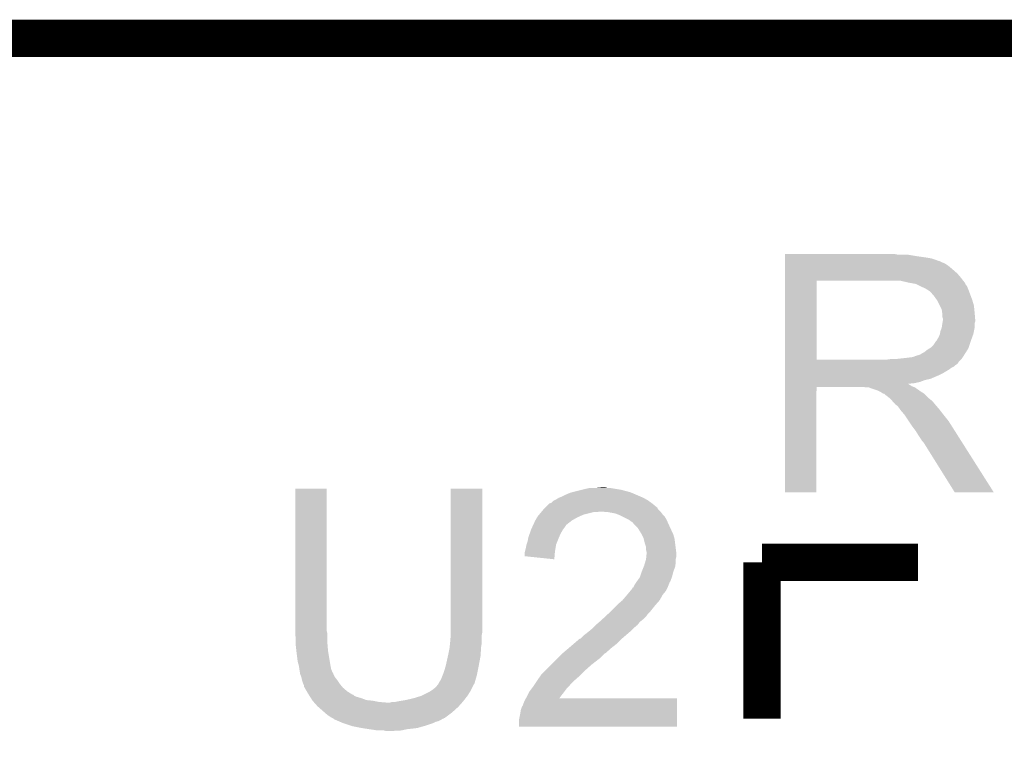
# Model space of a CAD drawing. Extents: x -1.3 to 24.2, y -3.9 to 39.2.
# Tile 24 of 30: x 8.3 to 12.3, y 36.3 to 39.2. Entities that reach past the tile are written whole.
import ezdxf

# ---------------------------------------------------------------- set-up
doc = ezdxf.new("R2010")
doc.units = 0
doc.layers.add('WRLS_2_4GHZ_CLICK_V100_GKO', color=14, linetype='CONTINUOUS')
doc.layers.add('WRLS_2_4GHZ_CLICK_V100_GTO', color=12, linetype='CONTINUOUS')

msp = doc.modelspace()

# ---------------------------------------------------------------- linework, layer by layer
at = {"layer": 'WRLS_2_4GHZ_CLICK_V100_GKO', "const_width": 0.1524}
msp.add_lwpolyline([(4.064, 39.116), (18.796, 39.116)], dxfattribs=at)
at = {"layer": 'WRLS_2_4GHZ_CLICK_V100_GTO', "const_width": 0.1524}
for points in [[(11.33602, 36.9697), (11.9761, 36.9697)], [(11.33602, 36.32962), (11.33602, 36.9697)]]:
    msp.add_lwpolyline(points, dxfattribs=at)
at = {"layer": 'WRLS_2_4GHZ_CLICK_V100_GTO'}
for points in [[(11.43002, 38.22954), (11.430022, 38.23208), (11.894822, 38.22954), (11.882122, 38.23208)], [(11.43002, 38.22446), (11.43002, 38.22954), (11.96594, 38.22446), (11.935462, 38.22954)], [(11.43002, 38.21938), (11.43002, 38.22446), (12.0015, 38.21938), (11.96594, 38.22446)], [(11.43002, 38.214298), (11.43002, 38.21938), (12.031982, 38.214298), (12.0015, 38.21938)], [(11.43002, 38.20922), (11.43002, 38.214298), (12.04722, 38.20922), (12.031982, 38.214298)], [(11.43002, 38.20414), (11.43002, 38.20922), (12.059924, 38.20414), (12.04722, 38.20922)], [(11.43002, 38.204138), (11.43002, 38.20414), (12.062464, 38.204138), (12.059924, 38.20414)], [(11.43002, 38.19906), (11.43002, 38.204138), (12.07262, 38.19906), (12.062464, 38.204138)], [(11.43002, 38.193978), (11.43002, 38.19906), (12.085322, 38.193978), (12.07262, 38.19906)], [(11.43002, 38.18382), (11.43002, 38.193978), (12.10056, 38.18382), (12.085322, 38.193978)], [(11.43002, 38.17112), (11.43002, 38.18382), (12.1158, 38.17112), (12.10056, 38.18382)], [(11.43002, 38.15334), (11.43002, 38.17112), (12.136122, 38.15334), (12.1158, 38.17112)], [(11.430018, 38.135562), (11.43002, 38.15334), (12.15136, 38.135562), (12.136122, 38.15334)], [(11.430018, 38.12286), (11.430018, 38.135562), (12.161238, 38.12286), (12.15136, 38.135562)], [(11.430012, 37.800302), (11.430018, 38.12284), (11.55954, 37.800302), (11.559542, 38.12284)], [(11.430018, 38.12284), (11.430018, 38.12286), (11.559542, 38.12284), (11.86688, 38.12286)], [(11.938, 38.11524), (11.904982, 38.12286), (12.167162, 38.11524), (12.161238, 38.12286)], [(11.951988, 38.112696), (11.938, 38.11524), (12.16914, 38.112696), (12.167162, 38.11524)], [(11.965942, 38.110158), (11.951988, 38.112696), (12.169144, 38.110158), (12.16914, 38.112696)], [(11.965952, 38.110154), (11.965942, 38.110158), (12.169144, 38.110154), (12.169144, 38.110158)], [(11.98626, 38.1), (11.965952, 38.110154), (12.17676, 38.1), (12.169144, 38.110154)], [(12.00404, 38.09238), (11.98626, 38.1), (12.179808, 38.09238), (12.17676, 38.1)], [(12.01251, 38.0873), (12.00404, 38.09238), (12.18184, 38.0873), (12.179808, 38.09238)], [(12.01674, 38.084762), (12.01251, 38.0873), (12.182792, 38.084762), (12.18184, 38.0873)], [(12.024362, 38.079678), (12.01674, 38.084762), (12.1847, 38.079678), (12.182792, 38.084762)], [(12.0269, 38.07714), (12.024362, 38.079678), (12.185652, 38.07714), (12.1847, 38.079678)], [(12.04214, 38.059362), (12.0269, 38.07714), (12.192318, 38.059362), (12.185652, 38.07714)], [(12.05121, 38.046662), (12.04214, 38.059362), (12.19708, 38.046662), (12.192318, 38.059362)], [(12.05484, 38.041578), (12.05121, 38.046662), (12.198606, 38.041578), (12.19708, 38.046662)], [(12.065, 38.021258), (12.05484, 38.041578), (12.2047, 38.021258), (12.198606, 38.041578)], [(12.07262, 38.006016), (12.065, 38.021258), (12.206226, 38.006016), (12.2047, 38.021258)], [(12.074072, 37.99586), (12.07262, 38.006016), (12.20724, 37.99586), (12.206226, 38.006016)], [(12.07516, 37.988238), (12.074072, 37.99586), (12.207876, 37.988238), (12.20724, 37.99586)], [(12.075162, 37.975538), (12.07516, 37.988238), (12.208934, 37.975538), (12.207876, 37.988238)], [(12.0777, 37.967916), (12.075162, 37.975538), (12.20957, 37.967916), (12.208934, 37.975538)], [(12.0777, 37.965382), (12.0777, 37.967916), (12.20978, 37.965382), (12.20957, 37.967916)], [(12.06754, 37.917118), (12.072618, 37.929818), (12.204698, 37.917118), (12.20724, 37.929818)], [(12.072618, 37.929818), (12.075158, 37.947596), (12.20724, 37.929818), (12.20724, 37.947596)], [(12.075158, 37.947596), (12.07516, 37.9476), (12.20724, 37.947596), (12.20724, 37.9476)], [(12.07516, 37.9476), (12.076428, 37.955218), (12.20724, 37.9476), (12.209778, 37.955218)], [(12.076428, 37.955218), (12.0777, 37.962838), (12.209778, 37.955218), (12.209778, 37.962838)], [(12.0777, 37.962838), (12.0777, 37.965382), (12.209778, 37.962838), (12.20978, 37.965382)], [(12.05484, 37.884098), (12.059918, 37.891718), (12.194768, 37.884098), (12.19754, 37.891718)], [(12.059918, 37.891718), (12.064998, 37.904418), (12.19754, 37.891718), (12.202156, 37.904418)], [(12.064998, 37.90442), (12.06754, 37.917118), (12.202158, 37.90442), (12.204698, 37.917118)], [(12.064998, 37.904418), (12.064998, 37.90442), (12.202156, 37.904418), (12.202158, 37.90442)], [(12.022664, 37.845998), (12.026898, 37.848538), (12.181838, 37.845998), (12.182684, 37.848538)], [(12.026898, 37.848538), (12.039598, 37.861238), (12.182684, 37.848538), (12.186918, 37.861238)], [(12.039598, 37.861238), (12.04976, 37.87648), (12.186918, 37.861238), (12.192, 37.87648)], [(12.04976, 37.87648), (12.052298, 37.87902), (12.192, 37.87648), (12.192922, 37.87902)], [(12.052298, 37.87902), (12.05484, 37.884098), (12.192922, 37.87902), (12.194768, 37.884098)], [(11.887198, 37.80282), (11.93292, 37.8079), (12.153898, 37.80282), (12.157286, 37.8079)], [(11.93292, 37.8079), (11.953238, 37.81044), (12.157286, 37.8079), (12.158978, 37.81044)], [(11.953238, 37.81044), (11.973556, 37.818058), (12.158978, 37.81044), (12.164058, 37.818058)], [(11.973556, 37.818058), (11.976096, 37.81806), (12.164058, 37.818058), (12.16406, 37.81806)], [(11.976096, 37.81806), (11.98372, 37.8206), (12.16406, 37.81806), (12.165676, 37.8206)], [(11.98372, 37.8206), (11.991338, 37.825678), (12.165676, 37.8206), (12.168906, 37.825678)], [(11.991338, 37.825678), (12.001498, 37.830758), (12.168906, 37.825678), (12.17214, 37.830758)], [(12.001498, 37.830758), (12.0142, 37.84092), (12.17214, 37.830758), (12.178606, 37.84092)], [(12.0142, 37.84092), (12.022664, 37.845998), (12.178606, 37.84092), (12.181838, 37.845998)], [(11.43001, 37.787574), (11.430012, 37.790114), (12.141194, 37.787574), (12.1412, 37.790114)], [(11.43001, 37.7825), (11.43001, 37.787574), (12.13612, 37.7825), (12.141194, 37.787574)], [(11.43001, 37.777418), (11.43001, 37.7825), (12.128498, 37.777418), (12.13612, 37.7825)], [(11.43001, 37.772338), (11.43001, 37.777418), (12.123416, 37.772338), (12.128498, 37.777418)], [(11.43001, 37.767258), (11.43001, 37.772338), (12.11326, 37.767258), (12.123416, 37.772338)], [(11.43001, 37.759638), (11.43001, 37.767258), (12.103098, 37.759638), (12.11326, 37.767258)], [(11.430012, 37.80028), (11.430012, 37.800302), (11.849098, 37.80028), (11.55954, 37.800302)], [(11.430012, 37.790114), (11.430012, 37.80028), (12.1412, 37.790114), (12.15136, 37.80028)], [(11.849098, 37.80028), (11.866864, 37.802818), (12.15136, 37.80028), (12.153898, 37.802818)], [(11.866864, 37.802818), (11.86688, 37.80282), (12.153898, 37.802818), (12.153898, 37.80282)], [(11.43001, 37.7444), (11.43001, 37.759638), (12.0777, 37.7444), (12.103098, 37.759638)], [(11.43001, 37.73678), (11.43001, 37.7444), (12.06246, 37.73678), (12.0777, 37.7444)], [(11.43001, 37.72154), (11.43001, 37.73678), (12.026898, 37.72154), (12.06246, 37.73678)], [(11.43, 37.256742), (11.430008, 37.688498), (11.559518, 37.256742), (11.55954, 37.688498)], [(11.430008, 37.698678), (11.43001, 37.701186), (11.938004, 37.698678), (11.935492, 37.701186)], [(11.430008, 37.696138), (11.430008, 37.698678), (11.943082, 37.696138), (11.938004, 37.698678)], [(11.430008, 37.69106), (11.430008, 37.696138), (11.9507, 37.69106), (11.943082, 37.696138)], [(11.430008, 37.68852), (11.430008, 37.69106), (11.95705, 37.68852), (11.9507, 37.69106)], [(11.430008, 37.688498), (11.430008, 37.68852), (11.55954, 37.688498), (11.752578, 37.68852)], [(11.43001, 37.716458), (11.43001, 37.72154), (12.004038, 37.716458), (12.026898, 37.72154)], [(11.43001, 37.70884), (11.43001, 37.716458), (11.983718, 37.70884), (12.004038, 37.716458)], [(11.43001, 37.70376), (11.43001, 37.70884), (11.960858, 37.70376), (11.983718, 37.70884)], [(11.43001, 37.701186), (11.43001, 37.70376), (11.935492, 37.701186), (11.960858, 37.70376)], [(11.762738, 37.68598), (11.752578, 37.68852), (11.963398, 37.68598), (11.95705, 37.68852)], [(11.775438, 37.685978), (11.775434, 37.68598), (11.963402, 37.685978), (11.963398, 37.68598)], [(11.777974, 37.683446), (11.775438, 37.685978), (11.96702, 37.683446), (11.963402, 37.685978)], [(11.780516, 37.68344), (11.777974, 37.683446), (11.967028, 37.68344), (11.96702, 37.683446)], [(11.810998, 37.67328), (11.780516, 37.68344), (11.981542, 37.67328), (11.967028, 37.68344)], [(11.821158, 37.6682), (11.810998, 37.67328), (11.988798, 37.6682), (11.981542, 37.67328)], [(11.828778, 37.663122), (11.821158, 37.6682), (11.997262, 37.663122), (11.988798, 37.6682)], [(11.833856, 37.660582), (11.828778, 37.663122), (12.001496, 37.660582), (11.997262, 37.663122)], [(11.836394, 37.66058), (11.833856, 37.660582), (12.0015, 37.66058), (12.001496, 37.660582)], [(11.836398, 37.660578), (11.836394, 37.66058), (12.001502, 37.660578), (12.0015, 37.66058)], [(11.83894, 37.658042), (11.836398, 37.660578), (12.004038, 37.658042), (12.001502, 37.660578)], [(11.8491, 37.65042), (11.83894, 37.658042), (12.01166, 37.65042), (12.004038, 37.658042)], [(11.861798, 37.640262), (11.8491, 37.65042), (12.021818, 37.640262), (12.01166, 37.65042)], [(11.861802, 37.640258), (11.861798, 37.640262), (12.021822, 37.640258), (12.021818, 37.640262)], [(11.870834, 37.630098), (11.861802, 37.640258), (12.034522, 37.630098), (12.021822, 37.640258)], [(11.88212, 37.6174), (11.870834, 37.630098), (12.045104, 37.6174), (12.034522, 37.630098)], [(11.885508, 37.61486), (11.88212, 37.6174), (12.04722, 37.61486), (12.045104, 37.6174)], [(11.892278, 37.609782), (11.885508, 37.61486), (12.051574, 37.609782), (12.04722, 37.61486)], [(11.899898, 37.59962), (11.892278, 37.609782), (12.060286, 37.59962), (12.051574, 37.609782)], [(11.901168, 37.597082), (11.899898, 37.59962), (12.06246, 37.597082), (12.060286, 37.59962)], [(11.902438, 37.594544), (11.901168, 37.597082), (12.064434, 37.594544), (12.06246, 37.597082)], [(11.904982, 37.592), (11.902438, 37.594544), (12.066414, 37.592), (12.064434, 37.594544)], [(11.92022, 37.574222), (11.904982, 37.592), (12.08024, 37.574222), (12.066414, 37.592)], [(11.920222, 37.57422), (11.92022, 37.574222), (12.08024, 37.57422), (12.08024, 37.574222)], [(11.937156, 37.548818), (11.920222, 37.57422), (12.10056, 37.548818), (12.08024, 37.57422)], [(11.9507, 37.5285), (11.937156, 37.548818), (12.113492, 37.5285), (12.10056, 37.548818)], [(11.956416, 37.52088), (11.9507, 37.5285), (12.11834, 37.52088), (12.113492, 37.5285)], [(11.96594, 37.508178), (11.956416, 37.52088), (12.1264, 37.508178), (12.11834, 37.52088)], [(11.97864, 37.48786), (11.96594, 37.508178), (12.13929, 37.48786), (12.1264, 37.508178)], [(11.988798, 37.472622), (11.97864, 37.48786), (12.148958, 37.472622), (12.13929, 37.48786)], [(11.991338, 37.467544), (11.988798, 37.472622), (12.15218, 37.467544), (12.148958, 37.472622)], [(11.998958, 37.459922), (11.991338, 37.467544), (12.157016, 37.459922), (12.15218, 37.467544)], [(12.125958, 37.25673), (11.998958, 37.459922), (12.285934, 37.25673), (12.157016, 37.459922)], [(9.4234, 36.687758), (9.42342, 37.271938), (9.55294, 36.687758), (9.55294, 37.271938)], [(9.42342, 37.271938), (9.423422, 37.27196), (9.55294, 37.271938), (9.423422, 37.27196)], [(10.06094, 36.70808), (10.06096, 37.271938), (10.19048, 36.70808), (10.19048, 37.271938)], [(10.06096, 37.271938), (10.060962, 37.27196), (10.19048, 37.271938), (10.060962, 37.27196)], [(10.5156, 37.23894), (10.53084, 37.24656), (10.83903, 37.23894), (10.82125, 37.24656)], [(10.53084, 37.24656), (10.54862, 37.254182), (10.82125, 37.24656), (10.803464, 37.254182)], [(10.54862, 37.254182), (10.557506, 37.25672), (10.803464, 37.254182), (10.797542, 37.25672)], [(10.557506, 37.25672), (10.5664, 37.25926), (10.797542, 37.25672), (10.788018, 37.25926)], [(10.5664, 37.25926), (10.59688, 37.26688), (10.788018, 37.25926), (10.75944, 37.26688)], [(10.59688, 37.26688), (10.60704, 37.26942), (10.75944, 37.26688), (10.744202, 37.26942)], [(10.60704, 37.26942), (10.629902, 37.2745), (10.744202, 37.26942), (10.713722, 37.2745)], [(10.6553, 37.2745), (10.680698, 37.27704), (10.703562, 37.2745), (10.693402, 37.27704)], [(11.559518, 37.25672), (11.43, 37.256742), (11.559518, 37.25672), (11.559518, 37.256742)], [(12.28594, 37.25672), (12.285934, 37.25673), (12.28594, 37.25672), (12.125958, 37.25673)], [(10.452102, 37.198302), (10.464804, 37.211), (10.901678, 37.198302), (10.88644, 37.211)], [(10.464804, 37.211), (10.472422, 37.213544), (10.88644, 37.211), (10.88288, 37.213544)], [(10.472422, 37.213544), (10.480044, 37.221162), (10.88288, 37.213544), (10.872216, 37.221162)], [(10.480044, 37.221162), (10.485118, 37.2237), (10.872216, 37.221162), (10.868662, 37.2237)], [(10.485118, 37.2237), (10.490198, 37.22624), (10.868662, 37.2237), (10.864218, 37.22624)], [(10.490198, 37.22624), (10.502898, 37.23386), (10.864218, 37.22624), (10.850882, 37.23386)], [(10.502898, 37.23386), (10.5156, 37.23894), (10.850882, 37.23386), (10.83903, 37.23894)], [(10.41654, 37.157658), (10.42289, 37.16528), (10.58735, 37.157658), (10.604498, 37.16528)], [(10.42289, 37.16528), (10.431356, 37.17544), (10.604498, 37.16528), (10.645138, 37.17544)], [(10.431356, 37.17544), (10.433472, 37.177978), (10.662916, 37.17544), (10.667996, 37.177978)], [(10.433472, 37.17798), (10.441938, 37.188138), (10.91946, 37.17798), (10.909304, 37.188138)], [(10.433472, 37.177978), (10.433472, 37.17798), (10.667996, 37.177978), (10.675622, 37.17798)], [(10.441938, 37.188138), (10.449544, 37.195744), (10.909304, 37.188138), (10.906764, 37.195744)], [(10.449544, 37.195744), (10.44956, 37.19576), (10.906764, 37.195744), (10.904226, 37.19576)], [(10.44956, 37.19576), (10.452102, 37.198302), (10.904226, 37.19576), (10.901678, 37.198302)], [(10.706102, 37.17544), (10.675622, 37.17798), (10.922, 37.17544), (10.91946, 37.17798)], [(10.706114, 37.175438), (10.706102, 37.17544), (10.922, 37.175438), (10.922, 37.17544)], [(10.734038, 37.17036), (10.706114, 37.175438), (10.925812, 37.17036), (10.922, 37.175438)], [(10.747586, 37.16528), (10.734038, 37.17036), (10.929622, 37.16528), (10.925812, 37.17036)], [(10.75436, 37.16274), (10.747586, 37.16528), (10.932162, 37.16274), (10.929622, 37.16528)], [(10.764524, 37.157658), (10.75436, 37.16274), (10.937242, 37.157658), (10.932162, 37.16274)], [(10.394656, 37.11448), (10.398174, 37.1221), (10.5283, 37.11448), (10.53338, 37.1221)], [(10.398174, 37.1221), (10.399346, 37.124638), (10.53338, 37.1221), (10.53592, 37.124638)], [(10.399346, 37.124638), (10.40638, 37.139878), (10.53592, 37.124638), (10.555512, 37.139878)], [(10.40638, 37.139878), (10.407832, 37.14242), (10.555512, 37.139878), (10.558782, 37.14242)], [(10.407832, 37.14242), (10.415088, 37.15512), (10.558782, 37.14242), (10.58164, 37.15512)], [(10.415088, 37.15512), (10.41654, 37.157658), (10.58164, 37.15512), (10.58735, 37.157658)], [(10.789918, 37.14496), (10.764524, 37.157658), (10.94486, 37.14496), (10.937242, 37.157658)], [(10.789922, 37.144958), (10.789918, 37.14496), (10.94486, 37.144958), (10.94486, 37.14496)], [(10.80008, 37.13734), (10.789922, 37.144958), (10.948324, 37.13734), (10.94486, 37.144958)], [(10.807696, 37.13226), (10.80008, 37.13734), (10.950634, 37.13226), (10.948324, 37.13734)], [(10.810238, 37.127184), (10.807696, 37.13226), (10.95294, 37.127184), (10.950634, 37.13226)], [(10.820402, 37.11702), (10.810238, 37.127184), (10.95756, 37.11702), (10.95294, 37.127184)], [(10.378442, 37.0713), (10.383884, 37.08654), (10.503988, 37.0713), (10.51052, 37.08654)], [(10.383884, 37.08654), (10.390232, 37.104318), (10.51052, 37.08654), (10.520678, 37.104318)], [(10.390232, 37.104318), (10.39114, 37.106858), (10.520678, 37.104318), (10.522582, 37.106858)], [(10.39114, 37.106858), (10.394656, 37.11448), (10.522582, 37.106858), (10.5283, 37.11448)], [(10.828018, 37.109402), (10.820402, 37.11702), (10.961078, 37.109402), (10.95756, 37.11702)], [(10.84072, 37.089078), (10.828018, 37.109402), (10.97046, 37.089078), (10.961078, 37.109402)], [(10.84326, 37.084), (10.84072, 37.089078), (10.972802, 37.084), (10.97046, 37.089078)], [(10.85088, 37.068762), (10.84326, 37.084), (10.977154, 37.068762), (10.972802, 37.084)], [(10.36828, 37.02812), (10.370822, 37.04082), (10.4902, 37.02812), (10.492316, 37.04082)], [(10.370822, 37.04082), (10.371666, 37.043358), (10.492316, 37.04082), (10.49274, 37.043358)], [(10.371666, 37.043358), (10.3759, 37.05606), (10.49274, 37.043358), (10.49782, 37.05606)], [(10.3759, 37.05606), (10.378018, 37.06876), (10.49782, 37.05606), (10.5029, 37.06876)], [(10.378018, 37.06876), (10.378442, 37.0713), (10.5029, 37.06876), (10.503988, 37.0713)], [(10.851518, 37.066218), (10.85088, 37.068762), (10.97788, 37.066218), (10.977154, 37.068762)], [(10.855962, 37.04844), (10.851518, 37.066218), (10.980104, 37.04844), (10.97788, 37.066218)], [(10.861038, 37.033202), (10.855962, 37.04844), (10.982008, 37.033202), (10.980104, 37.04844)], [(10.3632, 37.007802), (10.36447, 37.012882), (10.487232, 37.007802), (10.48766, 37.012882)], [(10.3632, 36.99512), (10.3632, 37.007802), (10.486166, 36.99512), (10.487232, 37.007802)], [(10.36447, 37.012882), (10.36828, 37.02812), (10.48766, 37.012882), (10.4902, 37.02812)], [(10.86104, 37.020502), (10.861038, 37.033202), (10.983596, 37.020502), (10.982008, 37.033202)], [(10.86358, 37.010342), (10.86104, 37.020502), (10.984866, 37.010342), (10.983596, 37.020502)], [(10.862308, 36.995098), (10.863324, 37.005258), (10.9855, 36.995098), (10.9855, 37.005258)], [(10.863324, 37.005258), (10.86358, 37.007798), (10.9855, 37.005258), (10.985184, 37.007798)], [(10.86358, 37.007798), (10.86358, 37.010342), (10.985184, 37.007798), (10.984866, 37.010342)], [(10.485098, 36.982402), (10.3632, 36.99512), (10.485098, 36.982402), (10.486166, 36.99512)], [(10.85342, 36.956998), (10.85723, 36.9697), (10.981144, 36.956998), (10.98296, 36.9697)], [(10.85723, 36.9697), (10.86104, 36.982402), (10.98296, 36.9697), (10.98296, 36.982402)], [(10.86104, 36.982402), (10.861292, 36.984938), (10.98296, 36.982402), (10.98296, 36.984938)], [(10.861292, 36.984938), (10.862308, 36.995098), (10.98296, 36.984938), (10.9855, 36.995098)], [(10.836484, 36.911278), (10.843258, 36.931598), (10.967718, 36.911278), (10.9728, 36.931598)], [(10.843258, 36.931598), (10.84326, 36.9316), (10.9728, 36.931598), (10.9728, 36.9316)], [(10.84326, 36.9316), (10.851386, 36.951916), (10.9728, 36.9316), (10.980418, 36.951916)], [(10.851386, 36.951916), (10.85342, 36.956998), (10.980418, 36.951916), (10.981144, 36.956998)], [(10.812782, 36.875722), (10.816166, 36.8808), (10.952988, 36.875722), (10.95502, 36.8808)], [(10.816166, 36.8808), (10.821244, 36.888416), (10.95502, 36.8808), (10.95756, 36.888416)], [(10.821244, 36.888416), (10.82294, 36.89096), (10.95756, 36.888416), (10.960096, 36.89096)], [(10.82294, 36.89096), (10.83564, 36.908742), (10.960096, 36.89096), (10.966766, 36.908742)], [(10.83564, 36.908742), (10.836484, 36.911278), (10.966766, 36.908742), (10.967718, 36.911278)], [(10.77976, 36.83254), (10.78399, 36.837618), (10.926796, 36.83254), (10.929618, 36.837618)], [(10.78399, 36.837618), (10.79669, 36.852862), (10.929618, 36.837618), (10.94232, 36.852862)], [(10.79669, 36.852862), (10.80516, 36.863026), (10.94232, 36.852862), (10.947402, 36.863026)], [(10.80516, 36.863026), (10.805182, 36.86556), (10.947402, 36.863026), (10.948668, 36.86556)], [(10.805182, 36.86556), (10.807706, 36.865574), (10.948668, 36.86556), (10.948676, 36.865574)], [(10.807706, 36.865574), (10.808968, 36.8681), (10.948676, 36.865574), (10.94994, 36.8681)], [(10.808968, 36.8681), (10.812782, 36.875722), (10.94994, 36.8681), (10.952988, 36.875722)], [(10.74166, 36.79444), (10.74674, 36.79952), (10.89914, 36.79444), (10.903584, 36.79952)], [(10.74674, 36.79952), (10.764522, 36.81476), (10.903584, 36.79952), (10.91692, 36.81476)], [(10.764522, 36.81476), (10.77976, 36.83254), (10.91692, 36.81476), (10.926796, 36.83254)], [(10.6975, 36.751258), (10.705708, 36.75888), (10.863578, 36.751258), (10.86866, 36.75888)], [(10.705708, 36.75888), (10.71118, 36.76396), (10.86866, 36.75888), (10.87374, 36.76396)], [(10.71118, 36.76396), (10.71626, 36.76904), (10.87374, 36.76396), (10.87882, 36.76904)], [(10.71626, 36.76904), (10.74166, 36.79444), (10.87882, 36.76904), (10.89914, 36.79444)], [(10.65784, 36.7157), (10.66969, 36.725858), (10.82751, 36.7157), (10.835638, 36.725858)], [(10.66969, 36.725858), (10.67562, 36.73094), (10.835638, 36.725858), (10.84199, 36.73094)], [(10.67562, 36.73094), (10.681088, 36.736018), (10.84199, 36.73094), (10.848338, 36.736018)], [(10.681088, 36.736018), (10.6975, 36.751258), (10.848338, 36.736018), (10.863578, 36.751258)], [(9.4234, 36.680138), (9.4234, 36.687758), (9.554846, 36.680138), (9.55294, 36.687758)], [(9.423632, 36.677598), (9.4234, 36.680138), (9.55548, 36.677598), (9.554846, 36.680138)], [(9.42594, 36.6522), (9.423632, 36.677598), (9.55548, 36.6522), (9.55548, 36.677598)], [(10.06094, 36.685218), (10.06094, 36.70808), (10.19048, 36.685218), (10.19048, 36.70808)], [(10.06094, 36.675058), (10.06094, 36.685218), (10.188448, 36.675058), (10.19048, 36.685218)], [(10.604502, 36.66998), (10.61466, 36.6776), (10.776794, 36.66998), (10.785684, 36.6776)], [(10.61466, 36.6776), (10.62736, 36.68776), (10.785684, 36.6776), (10.79754, 36.68776)], [(10.62736, 36.68776), (10.642598, 36.700458), (10.79754, 36.68776), (10.810238, 36.700458)], [(10.642598, 36.700458), (10.642602, 36.700462), (10.810238, 36.700458), (10.810242, 36.700462)], [(10.642602, 36.700462), (10.655298, 36.713158), (10.810242, 36.700462), (10.825478, 36.713158)], [(10.655298, 36.713158), (10.65784, 36.7157), (10.825478, 36.713158), (10.82751, 36.7157)], [(9.42594, 36.63696), (9.42594, 36.6522), (9.55548, 36.63696), (9.55548, 36.6522)], [(9.42594, 36.626802), (9.42594, 36.63696), (9.556328, 36.626802), (9.55548, 36.63696)], [(10.056368, 36.624262), (10.05789, 36.639498), (10.1854, 36.624262), (10.18794, 36.639498)], [(10.05789, 36.639498), (10.0584, 36.64458), (10.18794, 36.639498), (10.18794, 36.64458)], [(10.0584, 36.64458), (10.060728, 36.672518), (10.18794, 36.64458), (10.18794, 36.672518)], [(10.060728, 36.672518), (10.06094, 36.675058), (10.18794, 36.672518), (10.188448, 36.675058)], [(10.5537, 36.6268), (10.565554, 36.63696), (10.728596, 36.6268), (10.741658, 36.63696)], [(10.565554, 36.63696), (10.589266, 36.65728), (10.741658, 36.63696), (10.761978, 36.65728)], [(10.589266, 36.65728), (10.590112, 36.657282), (10.761978, 36.65728), (10.76198, 36.657282)], [(10.590112, 36.657282), (10.591806, 36.657286), (10.76198, 36.657282), (10.761984, 36.657286)], [(10.591806, 36.657286), (10.604502, 36.66998), (10.761984, 36.657286), (10.776794, 36.66998)], [(9.428198, 36.60648), (9.42594, 36.626802), (9.55802, 36.60648), (9.556328, 36.626802)], [(9.42848, 36.60394), (9.428198, 36.60648), (9.558444, 36.60394), (9.55802, 36.60648)], [(9.43356, 36.563302), (9.42848, 36.60394), (9.565218, 36.563302), (9.558444, 36.60394)], [(10.05078, 36.59378), (10.05586, 36.619178), (10.183368, 36.59378), (10.18506, 36.619178)], [(10.05586, 36.619178), (10.056368, 36.624262), (10.18506, 36.619178), (10.1854, 36.624262)], [(10.49782, 36.576), (10.518138, 36.596318), (10.670538, 36.576), (10.69086, 36.596318)], [(10.518138, 36.596318), (10.520678, 36.598858), (10.69086, 36.596318), (10.695936, 36.598858)], [(10.520678, 36.598858), (10.52068, 36.59886), (10.695936, 36.598858), (10.695938, 36.59886)], [(10.52068, 36.59886), (10.544694, 36.61918), (10.695938, 36.59886), (10.7188, 36.61918)], [(10.544694, 36.61918), (10.5537, 36.6268), (10.7188, 36.61918), (10.728596, 36.6268)], [(9.43864, 36.545522), (9.43356, 36.563302), (9.56818, 36.545522), (9.565218, 36.563302)], [(10.04062, 36.548058), (10.049086, 36.586158), (10.175714, 36.548058), (10.18286, 36.586158)], [(10.049086, 36.586158), (10.05078, 36.59378), (10.18286, 36.586158), (10.183368, 36.59378)], [(10.47242, 36.5506), (10.4902, 36.56838), (10.63752, 36.5506), (10.66038, 36.56838)], [(10.4902, 36.56838), (10.49782, 36.576), (10.66038, 36.56838), (10.670538, 36.576)], [(9.438642, 36.54552), (9.43864, 36.545522), (9.56818, 36.54552), (9.56818, 36.545522)], [(9.440456, 36.532818), (9.438642, 36.54552), (9.570722, 36.532818), (9.56818, 36.54552)], [(9.44118, 36.52774), (9.440456, 36.532818), (9.572756, 36.52774), (9.570722, 36.532818)], [(9.442452, 36.52012), (9.44118, 36.52774), (9.575804, 36.52012), (9.572756, 36.52774)], [(9.442876, 36.517576), (9.442452, 36.52012), (9.57834, 36.517576), (9.575804, 36.52012)], [(9.44372, 36.512502), (9.442876, 36.517576), (9.580034, 36.512502), (9.57834, 36.517576)], [(10.027412, 36.50742), (10.03046, 36.515038), (10.16762, 36.50742), (10.169142, 36.515038)], [(10.03046, 36.515038), (10.03554, 36.53028), (10.169142, 36.515038), (10.172192, 36.53028)], [(10.03554, 36.53028), (10.039894, 36.54552), (10.172192, 36.53028), (10.17524, 36.54552)], [(10.039894, 36.54552), (10.04062, 36.548058), (10.17524, 36.54552), (10.175714, 36.548058)], [(10.431782, 36.509962), (10.4521, 36.53028), (10.594342, 36.509962), (10.61466, 36.53028)], [(10.4521, 36.53028), (10.47242, 36.5506), (10.61466, 36.53028), (10.63752, 36.5506)], [(9.444738, 36.50996), (9.44372, 36.512502), (9.58088, 36.50996), (9.580034, 36.512502)], [(9.448798, 36.499802), (9.444738, 36.50996), (9.58596, 36.499802), (9.58088, 36.50996)], [(9.4488, 36.4998), (9.448798, 36.499802), (9.58596, 36.4998), (9.58596, 36.499802)], [(9.45134, 36.487102), (9.4488, 36.4998), (9.59612, 36.487102), (9.58596, 36.4998)], [(9.451342, 36.4871), (9.45134, 36.487102), (9.59612, 36.4871), (9.59612, 36.487102)], [(9.45642, 36.471862), (9.451342, 36.4871), (9.60628, 36.471862), (9.59612, 36.4871)], [(10.010142, 36.471864), (10.015222, 36.482022), (10.157456, 36.471864), (10.16036, 36.482022)], [(10.015222, 36.482022), (10.0203, 36.48964), (10.16036, 36.482022), (10.162538, 36.48964)], [(10.0203, 36.48964), (10.027412, 36.50742), (10.162538, 36.48964), (10.16762, 36.50742)], [(10.39876, 36.4617), (10.414, 36.48456), (10.54354, 36.4617), (10.566398, 36.48456)], [(10.414, 36.48456), (10.417556, 36.489642), (10.566398, 36.48456), (10.57148, 36.489642)], [(10.417556, 36.489642), (10.430002, 36.50742), (10.57148, 36.489642), (10.5918, 36.50742)], [(10.430002, 36.50742), (10.431782, 36.509962), (10.5918, 36.50742), (10.594342, 36.509962)], [(9.456422, 36.47186), (9.45642, 36.471862), (9.60628, 36.47186), (9.60628, 36.471862)], [(9.458958, 36.466784), (9.456422, 36.47186), (9.61051, 36.466784), (9.60628, 36.47186)], [(9.45896, 36.461704), (9.458958, 36.466784), (9.614744, 36.461704), (9.61051, 36.466784)], [(9.461928, 36.456618), (9.45896, 36.461704), (9.61898, 36.456618), (9.614744, 36.461704)], [(9.470816, 36.44138), (9.461928, 36.456618), (9.636762, 36.44138), (9.61898, 36.456618)], [(9.47674, 36.43122), (9.470816, 36.44138), (9.65302, 36.43122), (9.636762, 36.44138)], [(9.94156, 36.4236), (9.972042, 36.438842), (10.12952, 36.4236), (10.139044, 36.438842)], [(9.972042, 36.438842), (9.979662, 36.443922), (10.139044, 36.438842), (10.14222, 36.443922)], [(9.979662, 36.443922), (9.98728, 36.449), (10.14222, 36.443922), (10.144758, 36.449)], [(9.98728, 36.449), (9.99998, 36.45916), (10.144758, 36.449), (10.149838, 36.45916)], [(9.99998, 36.45916), (10.002522, 36.461704), (10.149838, 36.45916), (10.15111, 36.461704)], [(10.002522, 36.461704), (10.005062, 36.46678), (10.15111, 36.461704), (10.153648, 36.46678)], [(10.005062, 36.46678), (10.007596, 36.469316), (10.153648, 36.46678), (10.154918, 36.469316)], [(10.007596, 36.469316), (10.010136, 36.471858), (10.154918, 36.469316), (10.157456, 36.471858)], [(10.010136, 36.471858), (10.010142, 36.471864), (10.157456, 36.471858), (10.157456, 36.471864)], [(10.37336, 36.42106), (10.38098, 36.4363), (10.511396, 36.42106), (10.52322, 36.4363)], [(10.38098, 36.4363), (10.383522, 36.44138), (10.52322, 36.4363), (10.52703, 36.44138)], [(10.383522, 36.44138), (10.394948, 36.456618), (10.52703, 36.44138), (10.53846, 36.456618)], [(10.394948, 36.456618), (10.39876, 36.4617), (10.53846, 36.456618), (10.54354, 36.4617)], [(9.478358, 36.42868), (9.47674, 36.43122), (9.657084, 36.42868), (9.65302, 36.43122)], [(9.478362, 36.428674), (9.478358, 36.42868), (9.659626, 36.428674), (9.657084, 36.42868)], [(9.48159, 36.4236), (9.478362, 36.428674), (9.664704, 36.4236), (9.659626, 36.428674)], [(9.484824, 36.418518), (9.48159, 36.4236), (9.6774, 36.418518), (9.664704, 36.4236)], [(9.488056, 36.41344), (9.484824, 36.418518), (9.69518, 36.41344), (9.6774, 36.418518)], [(9.492906, 36.40582), (9.488056, 36.41344), (9.715502, 36.40582), (9.69518, 36.41344)], [(9.49452, 36.403282), (9.492906, 36.40582), (9.740882, 36.403282), (9.715502, 36.40582)], [(9.494522, 36.40328), (9.49452, 36.403282), (9.7409, 36.40328), (9.740882, 36.403282)], [(9.499038, 36.3982), (9.494522, 36.40328), (9.7663, 36.3982), (9.7409, 36.40328)], [(9.501296, 36.39566), (9.499038, 36.3982), (9.796778, 36.39566), (9.7663, 36.3982)], [(9.51484, 36.38042), (9.501296, 36.39566), (10.093676, 36.38042), (10.107224, 36.39566)], [(9.796778, 36.39566), (9.812022, 36.395662), (10.107224, 36.39566), (10.107226, 36.395662)], [(9.812022, 36.395662), (9.819644, 36.3982), (10.107226, 36.395662), (10.109482, 36.3982)], [(9.832342, 36.3982), (9.84504, 36.40074), (10.109482, 36.3982), (10.11174, 36.40074)], [(9.84504, 36.40074), (9.87552, 36.40582), (10.11174, 36.40074), (10.11569, 36.40582)], [(9.87552, 36.40582), (9.908538, 36.41344), (10.11569, 36.40582), (10.121616, 36.41344)], [(9.908538, 36.41344), (9.94156, 36.4236), (10.121616, 36.41344), (10.12952, 36.4236)], [(10.35812, 36.39058), (10.3632, 36.403282), (10.988034, 36.39058), (10.988038, 36.403282)], [(10.3632, 36.403282), (10.368992, 36.413418), (10.988038, 36.403282), (10.98804, 36.413418)], [(10.368992, 36.413418), (10.369004, 36.41344), (10.98804, 36.413418), (10.505484, 36.41344)], [(10.369004, 36.41344), (10.37336, 36.42106), (10.505484, 36.41344), (10.511396, 36.42106)], [(9.517744, 36.37788), (9.51484, 36.38042), (10.09142, 36.37788), (10.093676, 36.38042)], [(9.543866, 36.355022), (9.517744, 36.37788), (10.066022, 36.355022), (10.09142, 36.37788)], [(9.555478, 36.34486), (9.543866, 36.355022), (10.05247, 36.34486), (10.066022, 36.355022)], [(10.34542, 36.34994), (10.347962, 36.365182), (10.988028, 36.34994), (10.98803, 36.365182)], [(10.347962, 36.365182), (10.353044, 36.380422), (10.98803, 36.365182), (10.988032, 36.380422)], [(10.353044, 36.380422), (10.35558, 36.382964), (10.988032, 36.380422), (10.988034, 36.382964)], [(10.35558, 36.382964), (10.35812, 36.39058), (10.988034, 36.382964), (10.988034, 36.39058)], [(9.570718, 36.334702), (9.555478, 36.34486), (10.038924, 36.334702), (10.05247, 36.34486)], [(9.575802, 36.33216), (9.570718, 36.334702), (10.035536, 36.33216), (10.038924, 36.334702)], [(9.575814, 36.332154), (9.575802, 36.33216), (10.032994, 36.332154), (10.035536, 36.33216)], [(9.580876, 36.329622), (9.575814, 36.332154), (10.030456, 36.329622), (10.032994, 36.332154)], [(9.58088, 36.32962), (9.580876, 36.329622), (10.030454, 36.32962), (10.030456, 36.329622)], [(9.580884, 36.329616), (9.58088, 36.32962), (10.027914, 36.329616), (10.030454, 36.32962)], [(9.58342, 36.327082), (9.580884, 36.329616), (10.024112, 36.327082), (10.027914, 36.329616)], [(9.589352, 36.32454), (9.58342, 36.327082), (10.020298, 36.32454), (10.024112, 36.327082)], [(9.601208, 36.319458), (9.589352, 36.32454), (10.010138, 36.319458), (10.020298, 36.32454)], [(9.60713, 36.31692), (9.601208, 36.319458), (9.999978, 36.31692), (10.010138, 36.319458)], [(9.618982, 36.31184), (9.60713, 36.31692), (9.989818, 36.31184), (9.999978, 36.31692)], [(10.34034, 36.324542), (10.34542, 36.34994), (10.988022, 36.324542), (10.988028, 36.34994)], [(10.34034, 36.296622), (10.34034, 36.324542), (10.988018, 36.296622), (10.988022, 36.324542)], [(9.649466, 36.30168), (9.618982, 36.31184), (9.95934, 36.30168), (9.989818, 36.31184)], [(9.65708, 36.299142), (9.649466, 36.30168), (9.950456, 36.299142), (9.95934, 36.30168)], [(9.69518, 36.29152), (9.65708, 36.299142), (9.923778, 36.29152), (9.950456, 36.299142)], [(9.71169, 36.28898), (9.69518, 36.29152), (9.90346, 36.28898), (9.923778, 36.29152)], [(9.7282, 36.28644), (9.71169, 36.28898), (9.8806, 36.28644), (9.90346, 36.28898)], [(9.74598, 36.2839), (9.7282, 36.28644), (9.86917, 36.2839), (9.8806, 36.28644)], [(9.761218, 36.28136), (9.74598, 36.2839), (9.85774, 36.28136), (9.86917, 36.2839)], [(9.796778, 36.27882), (9.786618, 36.28136), (9.809482, 36.27882), (9.85774, 36.28136)], [(10.988018, 36.2966), (10.34034, 36.296622), (10.988018, 36.2966), (10.988018, 36.296622)]]:
    msp.add_solid(points, dxfattribs=at)

doc.saveas('drawing.dxf')
